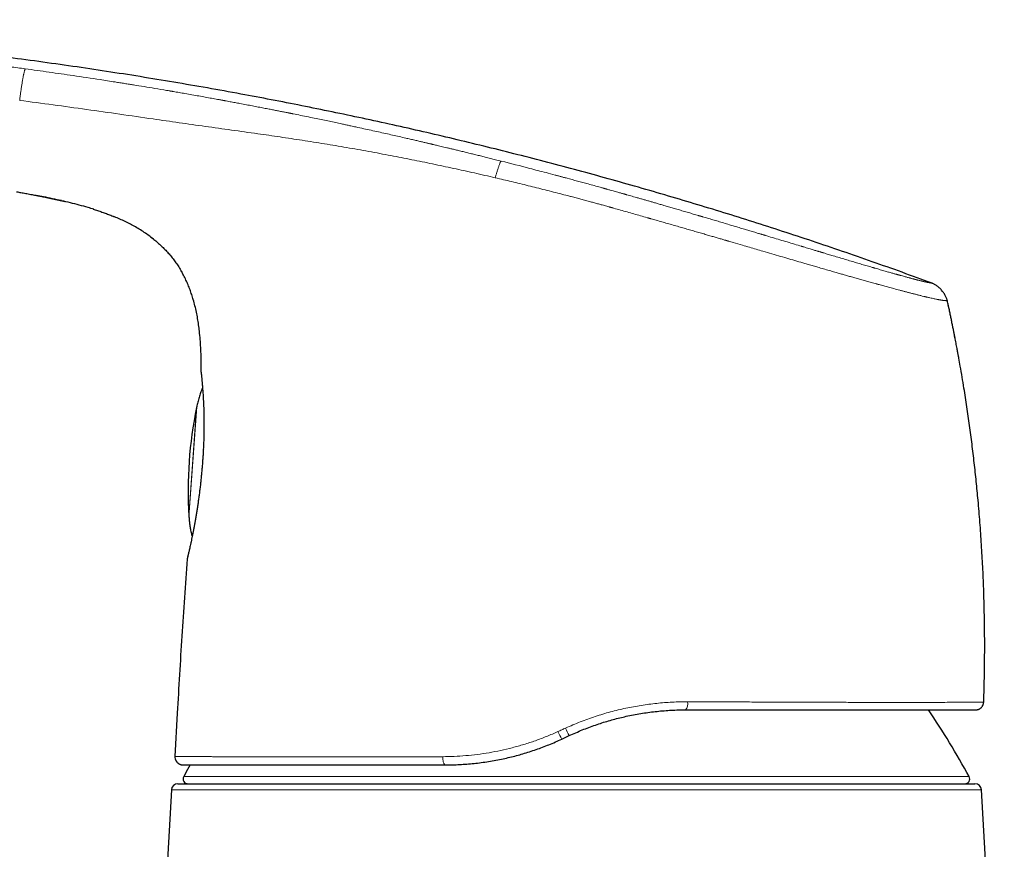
# Model space of a CAD drawing. Header units: millimetres. Extents: x 8 to 1004, y 12 to 903.
# Tile 10 of 56: x 217 to 278, y 774 to 826. Entities that reach past the tile are written whole.
import ezdxf

# ---------------------------------------------------------------- set-up
doc = ezdxf.new("R2010")
doc.units = ezdxf.units.MM

msp = doc.modelspace()

# ---------------------------------------------------------------- linework, layer by layer
at = {"color": 7, "linetype": 'Continuous', "lineweight": 30}
for p, q in [((221.404, 813.956), (221.45, 813.941)), ((222.677, 813.5), (222.756, 813.467)), ((224.913, 812.276), (224.916, 812.274)), ((226.858, 810.115), (226.885, 810.067)), ((228.184, 798.5), (228.179, 798.497)), ((276.418, 783.498), (276.429, 783.498)), ((275.929, 783.015), (275.971, 783.017)), ((226.609, 782.815), (226.463, 780.142)), ((250.363, 781.208), (250.822, 781.422)), ((226.92, 779.617), (226.962, 779.615)), ((226.245, 778.068), (224.833, 753.596)), ((226.644, 778.445), (275.889, 778.445)), ((277.7, 753.596), (276.289, 778.068))]:
    msp.add_line(p, q, dxfattribs=at)
at = {"color": 8, "linetype": 'Continuous', "lineweight": 0}
for p, q in [((228.082, 803.872), (228.082, 803.873)), ((227.571, 798.339), (227.808, 801.73)), ((227.331, 794.985), (227.8, 801.693)), ((228.219, 799.125), (228.224, 799.132)), ((227.333, 794.947), (227.571, 798.339)), ((226.915, 779.617), (226.92, 779.617)), ((227.006, 778.889), (275.528, 778.889)), ((276.289, 778.068), (226.245, 778.068))]:
    msp.add_line(p, q, dxfattribs=at)
at = {"color": 7, "linetype": 'Continuous', "lineweight": 30, "flags": 128}
for points in [[(227.231, 792.385), (227.227, 792.371), (227.221, 792.33)], [(227.41, 779.616), (227.247, 779.326), (227.006, 778.889)]]:
    msp.add_lwpolyline(points, dxfattribs=at)
at = {"color": 8, "linetype": 'Continuous', "lineweight": 0, "flags": 128}
for points in [[(226.476, 779.999), (226.478, 779.991), (226.478, 779.989)], [(243.005, 780.123), (243.006, 780.074), (243.008, 780.025), (243.012, 779.976), (243.018, 779.929), (243.025, 779.884), (243.033, 779.842), (243.043, 779.801), (243.055, 779.764), (243.067, 779.731), (243.081, 779.701), (243.096, 779.675), (243.111, 779.654), (243.127, 779.637), (243.144, 779.625), (243.161, 779.617), (243.178, 779.615)]]:
    msp.add_lwpolyline(points, dxfattribs=at)
at = {"color": 7, "linetype": 'Continuous', "lineweight": 30}
for centre, radius, start, end in [((228.382, 803.869), 0.3, 179.13465, 193.80373), ((252.278, 796.611), 25, 168.27125, 183.72875), ((-83.367, 192.974), 615.206, 59.996598, 76.656281), ((275.929, 783.515), 0.5, 333.33792, 358.0229), ((231.631, 754.95), 50, 28.60495, 34.14706), ((226.962, 780.115), 0.5, 176.86626, 193.43534), ((227.269, 778.745), 0.3, 151.39505, 270), ((275.264, 778.745), 0.3, 270, 28.60495), ((226.644, 778.045), 0.4, 90, 176.69813), ((275.889, 778.045), 0.4, 3.30187, 90)]:
    msp.add_arc(centre, radius, start, end, dxfattribs=at)
at = {"color": 8, "linetype": 'Continuous', "lineweight": 0}
for centre, radius, start, end in [((-83.367, 192.974), 615.236, 59.975032, 76.689121), ((257.557, 783.398), 0.591, 319.60765, 11.34384), ((253.702, 783.193), 3.885, 203.01713, 210.73388), ((257.346, 784.89), 7.388, 203.9709, 207.99211)]:
    msp.add_arc(centre, radius, start, end, dxfattribs=at)
at = {"color": 7, "linetype": 'Continuous', "lineweight": 30}
for points, knots in [([(273.236, 809.376), (272.621, 809.601), (271.394, 810.05), (269.548, 810.704), (267.702, 811.345), (265.854, 811.97), (264.015, 812.576), (262.187, 813.164), (260.368, 813.734), (258.547, 814.29), (256.713, 814.836), (254.866, 815.37), (253.004, 815.894), (251.14, 816.403), (249.276, 816.897), (247.409, 817.378), (245.541, 817.843), (243.672, 818.295), (241.801, 818.733), (239.928, 819.156), (238.053, 819.565), (236.177, 819.961), (234.299, 820.343), (232.42, 820.711), (230.476, 821.077), (228.467, 821.44), (226.393, 821.797), (224.317, 822.139), (222.239, 822.465), (220.15, 822.775), (218.05, 823.071), (215.939, 823.353), (213.825, 823.618), (211.709, 823.867), (209.591, 824.1), (207.47, 824.317), (205.347, 824.519), (203.293, 824.699), (201.31, 824.859), (199.396, 825.001), (197.48, 825.131), (195.563, 825.25), (193.643, 825.356), (191.721, 825.448), (189.937, 825.519), (188.29, 825.574), (186.781, 825.612), (185.272, 825.64), (183.762, 825.655), (182.263, 825.657), (180.772, 825.645), (179.291, 825.619), (177.811, 825.578), (176.385, 825.523), (175.013, 825.455), (173.695, 825.377), (172.379, 825.284), (171.064, 825.176), (169.75, 825.055), (168.437, 824.918), (167.126, 824.768), (166.253, 824.656), (165.817, 824.6)], [0, 0, 0, 0, 0.017941, 0.035846, 0.053717, 0.071553, 0.089358, 0.106815, 0.124244, 0.141646, 0.159023, 0.176729, 0.194412, 0.212073, 0.229712, 0.247332, 0.264934, 0.282519, 0.300089, 0.317644, 0.335187, 0.352718, 0.370238, 0.38775, 0.405254, 0.424501, 0.443741, 0.462977, 0.48221, 0.501442, 0.520912, 0.540383, 0.559858, 0.579337, 0.598823, 0.618316, 0.637818, 0.65733, 0.674862, 0.692405, 0.709961, 0.72753, 0.745111, 0.762702, 0.7803, 0.7941, 0.807902, 0.821703, 0.835502, 0.849299, 0.862845, 0.876387, 0.889923, 0.903453, 0.91553, 0.927601, 0.93967, 0.951735, 0.9638, 0.975865, 0.987931, 1, 1, 1, 1]), ([(216.678, 815.026), (216.681, 815.025), (216.726, 815.017), (216.817, 815.001), (216.951, 814.976), (217.094, 814.95), (217.246, 814.922), (217.404, 814.893), (217.558, 814.864), (217.707, 814.836), (217.849, 814.809), (217.987, 814.782), (218.119, 814.756), (218.239, 814.733), (218.345, 814.712), (218.437, 814.693), (218.515, 814.678), (218.579, 814.665), (218.631, 814.654), (218.678, 814.645), (218.724, 814.635), (218.767, 814.626), (218.806, 814.618), (218.84, 814.611), (218.868, 814.605), (218.887, 814.601), (218.898, 814.598), (218.902, 814.598), (218.901, 814.598), (218.901, 814.598)], [0, 0, 0, 0, 0.003641, 0.043659, 0.087242, 0.133366, 0.183316, 0.234321, 0.285755, 0.332332, 0.378223, 0.422955, 0.466111, 0.507366, 0.54017, 0.571562, 0.601725, 0.623772, 0.645591, 0.667496, 0.689786, 0.720508, 0.752753, 0.786762, 0.833236, 0.882791, 0.935232, 0.990239, 1, 1, 1, 1]), ([(219.451, 814.476), (219.268, 814.516), (218.901, 814.598), (218.383, 814.705), (218.048, 814.77), (217.898, 814.799)], [0, 0, 0, 0, 0.3541071, 0.7110473, 1, 1, 1, 1]), ([(218.822, 814.614), (218.822, 814.613), (218.823, 814.613), (218.834, 814.611), (218.851, 814.607), (218.874, 814.603), (218.901, 814.597), (218.935, 814.589), (218.977, 814.58), (219.027, 814.57), (219.081, 814.558), (219.137, 814.546), (219.193, 814.533), (219.255, 814.52), (219.33, 814.503), (219.423, 814.482), (219.533, 814.457), (219.609, 814.439), (219.648, 814.43)], [0, 0, 0, 0, 0.09597, 0.191311, 0.28218, 0.347913, 0.410967, 0.471466, 0.529677, 0.586036, 0.641175, 0.682241, 0.723515, 0.765473, 0.808628, 0.868925, 0.933404, 1, 1, 1, 1]), ([(218.825, 814.613), (218.825, 814.613), (218.824, 814.613), (218.828, 814.612), (218.837, 814.61), (218.855, 814.607), (218.878, 814.602), (218.904, 814.596), (218.926, 814.591), (218.937, 814.589)], [0, 0, 0, 0, 0.008238, 0.219455, 0.422042, 0.615118, 0.754768, 0.888693, 1, 1, 1, 1]), ([(221.45, 813.941), (221.334, 813.977), (221.037, 814.07), (220.556, 814.205), (220.009, 814.346), (219.642, 814.431), (219.46, 814.474)], [0, 0, 0, 0, 0.177408, 0.452307, 0.727299, 1, 1, 1, 1]), ([(221.404, 813.956), (221.496, 813.927), (221.679, 813.868), (221.954, 813.774), (222.228, 813.676), (222.495, 813.574), (222.671, 813.502), (222.756, 813.467)], [0, 0, 0, 0, 0.201224, 0.402752, 0.604834, 0.807399, 1, 1, 1, 1]), ([(225.133, 812.106), (225.045, 812.174), (224.861, 812.317), (224.571, 812.518), (224.265, 812.713), (223.951, 812.895), (223.631, 813.066), (223.306, 813.226), (222.983, 813.373), (222.766, 813.463), (222.661, 813.506)], [0, 0, 0, 0, 0.117663, 0.244801, 0.371926, 0.499076, 0.626245, 0.753398, 0.880543, 1, 1, 1, 1]), ([(224.913, 812.276), (224.914, 812.275), (224.998, 812.215), (225.16, 812.086), (225.397, 811.89), (225.625, 811.683), (225.844, 811.466), (226.053, 811.24), (226.252, 811.005), (226.441, 810.761), (226.617, 810.509), (226.767, 810.278), (226.851, 810.128), (226.885, 810.067)], [0, 0, 0, 0, 0.001185, 0.104377, 0.207586, 0.310794, 0.413999, 0.51722, 0.620451, 0.723679, 0.826895, 0.93009, 1, 1, 1, 1]), ([(228.082, 803.873), (228.084, 804.042), (228.087, 804.38), (228.08, 804.888), (228.061, 805.395), (228.028, 805.902), (227.984, 806.371), (227.93, 806.803), (227.868, 807.197), (227.794, 807.588), (227.705, 807.977), (227.608, 808.338), (227.504, 808.671), (227.397, 808.977), (227.277, 809.277), (227.146, 809.573), (227.001, 809.863), (226.889, 810.071), (226.821, 810.181), (226.81, 810.198)], [0, 0, 0, 0, 0.077641, 0.155284, 0.23294, 0.310596, 0.388255, 0.449276, 0.51029, 0.571301, 0.632324, 0.693345, 0.742866, 0.792383, 0.841913, 0.891445, 0.940969, 0.990481, 1, 1, 1, 1]), ([(274.181, 808.289), (274.177, 808.31), (274.167, 808.353), (274.147, 808.422), (274.116, 808.497), (274.076, 808.58), (274.026, 808.668), (273.967, 808.758), (273.901, 808.849), (273.829, 808.936), (273.752, 809.02), (273.672, 809.098), (273.59, 809.169), (273.51, 809.231), (273.433, 809.283), (273.362, 809.323), (273.297, 809.353), (273.256, 809.369), (273.236, 809.376)], [0, 0, 0, 0, 0.0426219, 0.0897736, 0.144028, 0.2059217, 0.2744248, 0.3475708, 0.4231573, 0.499461, 0.5757953, 0.6514964, 0.7248495, 0.7936276, 0.8558118, 0.9102967, 0.9575311, 1, 1, 1, 1]), ([(274.893, 804.738), (274.892, 804.743), (274.891, 804.752), (274.887, 804.774), (274.881, 804.802), (274.874, 804.841), (274.865, 804.894), (274.852, 804.962), (274.836, 805.048), (274.816, 805.154), (274.792, 805.282), (274.765, 805.426), (274.734, 805.588), (274.701, 805.761), (274.665, 805.946), (274.627, 806.141), (274.585, 806.352), (274.541, 806.576), (274.492, 806.815), (274.442, 807.064), (274.388, 807.321), (274.333, 807.586), (274.274, 807.864), (274.223, 808.1), (274.192, 808.244), (274.181, 808.291)], [0, 0, 0, 0, 0.010157, 0.020876, 0.032414, 0.04498, 0.063602, 0.084615, 0.108216, 0.140143, 0.17616, 0.216385, 0.2609, 0.309767, 0.359344, 0.412781, 0.470103, 0.531327, 0.59647, 0.665544, 0.734281, 0.80653, 0.882298, 0.96159, 1, 1, 1, 1]), ([(274.271, 807.877), (274.251, 807.968), (274.222, 808.106), (274.192, 808.243), (274.182, 808.29)], [0, 0, 0, 0, 0.66132, 1, 1, 1, 1]), ([(274.893, 804.738), (274.892, 804.743), (274.891, 804.752), (274.887, 804.774), (274.881, 804.802), (274.874, 804.841), (274.865, 804.894), (274.852, 804.962), (274.836, 805.048), (274.816, 805.154), (274.792, 805.282), (274.765, 805.426), (274.734, 805.588), (274.701, 805.761), (274.666, 805.939), (274.643, 806.059), (274.631, 806.118)], [0, 0, 0, 0, 0.024921, 0.05122, 0.07953, 0.110362, 0.156051, 0.207609, 0.265516, 0.343849, 0.43222, 0.530914, 0.640135, 0.760033, 0.881674, 1, 1, 1, 1]), ([(276.429, 783.498), (276.441, 783.886), (276.465, 784.662), (276.484, 785.826), (276.491, 786.991), (276.483, 788.156), (276.462, 789.32), (276.426, 790.554), (276.371, 791.856), (276.294, 793.227), (276.199, 794.596), (276.09, 795.895), (275.972, 797.123), (275.846, 798.281), (275.708, 799.438), (275.555, 800.592), (275.39, 801.745), (275.199, 802.965), (275.034, 803.963), (274.921, 804.577), (274.891, 804.74)], [0, 0, 0, 0, 0.054582, 0.109164, 0.163745, 0.218327, 0.272909, 0.327491, 0.391819, 0.456148, 0.520476, 0.584804, 0.639386, 0.693968, 0.74855, 0.803131, 0.857713, 0.912295, 0.976623, 1, 1, 1, 1]), ([(228.082, 803.872), (228.082, 803.87), (228.082, 803.864), (228.083, 803.852), (228.084, 803.837), (228.086, 803.818), (228.088, 803.797), (228.091, 803.772), (228.094, 803.743), (228.098, 803.708), (228.103, 803.666), (228.107, 803.619), (228.114, 803.558), (228.121, 803.48), (228.13, 803.384), (228.14, 803.278), (228.15, 803.161), (228.16, 803.035), (228.171, 802.898), (228.182, 802.75), (228.194, 802.585), (228.206, 802.402), (228.218, 802.2), (228.229, 801.987), (228.238, 801.765), (228.246, 801.534), (228.252, 801.294), (228.257, 801.046), (228.259, 800.79), (228.259, 800.527), (228.256, 800.257), (228.251, 799.981), (228.243, 799.699), (228.233, 799.414), (228.223, 799.221), (228.218, 799.124)], [0, 0, 0, 0, 0.009691, 0.025311, 0.0417, 0.05926, 0.078394, 0.099498, 0.121177, 0.144148, 0.167957, 0.192146, 0.216256, 0.249752, 0.282533, 0.314945, 0.347333, 0.379931, 0.412698, 0.445554, 0.478421, 0.51593, 0.553299, 0.590548, 0.627715, 0.66484, 0.701957, 0.739089, 0.776241, 0.813413, 0.85061, 0.887847, 0.925143, 0.962519, 1, 1, 1, 1]), ([(228.171, 802.902), (228.164, 802.888), (228.137, 802.835), (228.095, 802.736), (228.044, 802.604), (227.995, 802.463), (227.936, 802.269), (227.871, 802.024), (227.829, 801.828), (227.808, 801.73)], [0, 0, 0, 0, 0.036337, 0.145336, 0.261699, 0.383617, 0.508936, 0.757074, 1, 1, 1, 1]), ([(227.808, 801.731), (227.807, 801.727), (227.805, 801.719), (227.803, 801.709), (227.801, 801.7), (227.8, 801.695), (227.8, 801.692)], [0, 0, 0, 0, 0.340109, 0.560108, 0.780067, 1, 1, 1, 1]), ([(228.22, 799.121), (228.219, 799.098), (228.216, 799.046), (228.211, 798.96), (228.205, 798.86), (228.198, 798.747), (228.19, 798.625), (228.184, 798.54), (228.181, 798.498)], [0, 0, 0, 0, 0.114046, 0.253251, 0.413472, 0.594604, 0.796576, 1, 1, 1, 1]), ([(228.221, 799.12), (228.219, 799.121), (228.217, 799.123), (228.219, 799.124), (228.219, 799.125)], [0, 0, 0, 0, 0.8183887, 1, 1, 1, 1]), ([(228.179, 798.497), (228.174, 798.421), (228.163, 798.247), (228.141, 797.976), (228.116, 797.684), (228.088, 797.394), (228.058, 797.105), (228.026, 796.82), (227.992, 796.539), (227.956, 796.261), (227.919, 795.989), (227.88, 795.722), (227.841, 795.461), (227.801, 795.206), (227.76, 794.959), (227.718, 794.719), (227.676, 794.487), (227.635, 794.265), (227.593, 794.052), (227.553, 793.85), (227.514, 793.658), (227.477, 793.479), (227.441, 793.311), (227.408, 793.156), (227.377, 793.013), (227.348, 792.884), (227.321, 792.768), (227.298, 792.666), (227.277, 792.578), (227.26, 792.505), (227.246, 792.446), (227.235, 792.404), (227.228, 792.376), (227.227, 792.371), (227.227, 792.369)], [0, 0, 0, 0, 0.02474, 0.056199, 0.087647, 0.119084, 0.150508, 0.181914, 0.213296, 0.244662, 0.276017, 0.307372, 0.338735, 0.370109, 0.401497, 0.432904, 0.464338, 0.49581, 0.527339, 0.55893, 0.590572, 0.622247, 0.653931, 0.685604, 0.717243, 0.748832, 0.780356, 0.811805, 0.84318, 0.874503, 0.905806, 0.937127, 0.968508, 1, 1, 1, 1]), ([(227.331, 794.986), (227.331, 794.981), (227.332, 794.974), (227.332, 794.963), (227.333, 794.955), (227.333, 794.949), (227.333, 794.946)], [0, 0, 0, 0, 0.339906, 0.559886, 0.779913, 1, 1, 1, 1]), ([(227.333, 794.947), (227.339, 794.863), (227.352, 794.693), (227.379, 794.438), (227.412, 794.219), (227.447, 794.041), (227.477, 793.912), (227.5, 793.832), (227.51, 793.797)], [0, 0, 0, 0, 0.216992, 0.438618, 0.659611, 0.785643, 0.90591, 1, 1, 1, 1]), ([(227.509, 793.797), (227.512, 793.787), (227.517, 793.772), (227.529, 793.76), (227.534, 793.756)], [0, 0, 0, 0, 0.60507, 1, 1, 1, 1]), ([(227.221, 792.33), (227.164, 791.538), (227.049, 789.953), (226.891, 787.574), (226.743, 785.195), (226.654, 783.608), (226.609, 782.815)], [0, 0, 0, 0, 0.25, 0.5, 0.75, 1, 1, 1, 1]), ([(275.971, 783.017), (275.975, 783.017), (275.984, 783.018), (275.999, 783.02), (276.015, 783.023), (276.03, 783.026), (276.047, 783.03), (276.063, 783.034), (276.08, 783.04), (276.097, 783.046), (276.112, 783.051), (276.127, 783.058), (276.146, 783.067), (276.169, 783.079), (276.196, 783.095), (276.229, 783.118), (276.267, 783.15), (276.309, 783.194), (276.347, 783.246), (276.378, 783.303), (276.402, 783.362), (276.418, 783.428), (276.422, 783.474), (276.424, 783.498)], [0, 0, 0, 0, 0.094477, 0.178398, 0.251826, 0.314857, 0.367651, 0.410488, 0.443915, 0.469119, 0.479474, 0.493777, 0.512707, 0.535684, 0.564546, 0.599723, 0.644358, 0.699032, 0.763247, 0.817105, 0.875117, 0.936425, 1, 1, 1, 1]), ([(276.383, 783.308), (276.39, 783.325), (276.408, 783.365), (276.422, 783.43), (276.423, 783.475), (276.424, 783.498)], [0, 0, 0, 0, 0.273196, 0.637915, 1, 1, 1, 1]), ([(250.822, 781.422), (250.956, 781.483), (251.223, 781.605), (251.627, 781.774), (252.032, 781.932), (252.439, 782.079), (252.843, 782.214), (253.246, 782.336), (253.646, 782.448), (254.046, 782.549), (254.463, 782.643), (254.898, 782.73), (255.349, 782.808), (255.799, 782.873), (256.246, 782.926), (256.691, 782.966), (257.133, 782.994), (257.572, 783.012), (257.862, 783.014), (258.007, 783.015)], [0, 0, 0, 0, 0.058854, 0.117297, 0.175342, 0.233002, 0.290291, 0.346207, 0.401792, 0.457056, 0.512015, 0.574114, 0.635856, 0.697262, 0.758353, 0.81915, 0.879676, 0.939951, 1, 1, 1, 1]), ([(258.007, 783.015), (258.213, 783.015), (258.624, 783.015), (259.234, 783.015), (259.839, 783.015), (260.438, 783.015), (261.031, 783.015), (261.618, 783.015), (262.182, 783.015), (262.722, 783.015), (263.239, 783.015), (263.749, 783.015), (264.251, 783.015), (264.747, 783.015), (265.25, 783.015), (265.761, 783.015), (266.276, 783.015), (266.78, 783.015), (267.274, 783.015), (267.756, 783.015), (268.229, 783.015), (268.679, 783.015), (269.106, 783.015), (269.51, 783.015), (269.903, 783.015), (270.284, 783.015), (270.655, 783.015), (271.025, 783.015), (271.392, 783.015), (271.757, 783.015), (272.107, 783.015), (272.443, 783.015), (272.765, 783.015), (273.072, 783.015), (273.354, 783.015), (273.614, 783.015), (273.854, 783.015), (274.081, 783.015), (274.295, 783.015), (274.497, 783.015), (274.691, 783.015), (274.876, 783.015), (275.051, 783.015), (275.21, 783.015), (275.353, 783.015), (275.481, 783.015), (275.593, 783.015), (275.686, 783.015), (275.763, 783.015), (275.823, 783.015), (275.871, 783.015), (275.904, 783.015), (275.925, 783.015), (275.928, 783.015), (275.929, 783.015)], [0, 0, 0, 0, 0.020137, 0.040233, 0.060302, 0.080356, 0.100409, 0.120474, 0.140516, 0.158837, 0.177123, 0.195385, 0.213633, 0.231876, 0.250126, 0.270122, 0.290063, 0.30996, 0.329828, 0.34968, 0.369531, 0.389557, 0.40792, 0.426244, 0.444541, 0.462822, 0.481097, 0.49938, 0.519305, 0.539239, 0.559198, 0.579195, 0.599248, 0.61937, 0.639324, 0.657556, 0.675804, 0.69408, 0.712394, 0.730758, 0.749182, 0.769148, 0.789115, 0.809094, 0.8291, 0.849144, 0.869241, 0.889363, 0.907789, 0.926207, 0.944627, 0.96306, 0.981514, 1, 1, 1, 1]), ([(243.178, 779.615), (243.323, 779.616), (243.614, 779.618), (244.054, 779.636), (244.496, 779.664), (244.942, 779.705), (245.39, 779.757), (245.84, 779.823), (246.291, 779.9), (246.729, 779.988), (247.151, 780.084), (247.558, 780.187), (247.965, 780.301), (248.372, 780.426), (248.776, 780.561), (249.177, 780.707), (249.574, 780.862), (249.97, 781.028), (250.231, 781.148), (250.363, 781.208)], [0, 0, 0, 0, 0.060948, 0.121989, 0.183148, 0.24445, 0.305919, 0.367581, 0.42946, 0.491579, 0.547463, 0.603576, 0.659935, 0.716557, 0.773457, 0.829629, 0.8861, 0.942886, 1, 1, 1, 1]), ([(226.476, 779.999), (226.477, 779.993), (226.48, 779.981), (226.487, 779.961), (226.495, 779.94), (226.504, 779.918), (226.515, 779.896), (226.527, 779.875), (226.538, 779.855), (226.55, 779.838), (226.562, 779.82), (226.576, 779.803), (226.593, 779.782), (226.615, 779.76), (226.642, 779.734), (226.668, 779.714), (226.691, 779.698), (226.709, 779.687), (226.727, 779.676), (226.744, 779.667), (226.762, 779.658), (226.784, 779.649), (226.81, 779.639), (226.838, 779.631), (226.866, 779.624), (226.894, 779.619), (226.911, 779.618), (226.92, 779.617)], [0, 0, 0, 0, 0.072266, 0.137813, 0.19677, 0.249309, 0.295665, 0.336171, 0.36301, 0.387127, 0.40892, 0.428925, 0.447819, 0.475647, 0.502841, 0.537535, 0.554225, 0.571185, 0.589465, 0.60986, 0.632945, 0.659117, 0.708037, 0.766243, 0.834147, 0.912008, 1, 1, 1, 1]), ([(226.962, 779.615), (226.964, 779.615), (226.967, 779.615), (226.991, 779.615), (227.029, 779.615), (227.084, 779.615), (227.154, 779.615), (227.239, 779.615), (227.342, 779.615), (227.464, 779.615), (227.608, 779.615), (227.769, 779.615), (227.949, 779.615), (228.139, 779.615), (228.338, 779.615), (228.544, 779.615), (228.764, 779.615), (228.997, 779.615), (229.244, 779.615), (229.504, 779.615), (229.786, 779.615), (230.091, 779.615), (230.42, 779.615), (230.765, 779.615), (231.124, 779.615), (231.487, 779.615), (231.851, 779.615), (232.214, 779.615), (232.588, 779.615), (232.973, 779.615), (233.369, 779.615), (233.776, 779.615), (234.207, 779.615), (234.662, 779.615), (235.143, 779.615), (235.636, 779.615), (236.139, 779.615), (236.639, 779.615), (237.133, 779.615), (237.619, 779.615), (238.114, 779.615), (238.615, 779.615), (239.124, 779.615), (239.642, 779.615), (240.186, 779.615), (240.756, 779.615), (241.351, 779.615), (241.953, 779.615), (242.561, 779.615), (242.972, 779.615), (243.178, 779.615)], [0, 0, 0, 0, 0.020022, 0.040042, 0.060072, 0.080126, 0.100218, 0.12036, 0.140314, 0.162182, 0.18407, 0.205992, 0.227967, 0.25001, 0.269888, 0.289769, 0.309664, 0.329585, 0.349544, 0.369553, 0.389545, 0.411508, 0.433475, 0.455461, 0.477479, 0.499546, 0.519573, 0.539579, 0.559575, 0.579574, 0.599586, 0.619622, 0.639656, 0.661651, 0.683617, 0.70557, 0.727524, 0.749496, 0.769565, 0.789589, 0.80958, 0.829551, 0.849511, 0.869474, 0.889599, 0.911742, 0.933837, 0.955901, 0.97795, 1, 1, 1, 1])]:
    msp.add_open_spline(points, degree=3, knots=knots, dxfattribs=at)
at = {"color": 8, "linetype": 'Continuous', "lineweight": 0}
for points, knots in [([(165.817, 824.6), (165.818, 824.6), (165.82, 824.6), (165.837, 824.6), (165.864, 824.599), (165.901, 824.598), (165.946, 824.596), (165.984, 824.595), (166.01, 824.594), (166.022, 824.594), (166.034, 824.593), (166.046, 824.593), (166.058, 824.593), (166.071, 824.592), (166.084, 824.592), (166.116, 824.591), (166.171, 824.589), (166.256, 824.587), (166.348, 824.585), (166.449, 824.583), (166.548, 824.582), (166.644, 824.582), (166.733, 824.581), (166.836, 824.582), (166.918, 824.582), (166.975, 824.583), (166.993, 824.583), (167.011, 824.583), (167.029, 824.583), (167.047, 824.584), (167.104, 824.584), (167.203, 824.586), (167.352, 824.589), (167.509, 824.593), (167.673, 824.597), (167.846, 824.603), (168.027, 824.609), (168.215, 824.616), (168.411, 824.624), (168.616, 824.633), (168.828, 824.643), (169.048, 824.654), (169.264, 824.665), (169.476, 824.676), (169.684, 824.687), (169.902, 824.7), (170.12, 824.713), (170.337, 824.726), (170.499, 824.736), (170.61, 824.742), (170.668, 824.746), (170.727, 824.749), (170.786, 824.753), (170.845, 824.757), (170.979, 824.765), (171.191, 824.778), (171.489, 824.797), (171.802, 824.816), (172.129, 824.836), (172.405, 824.853), (172.617, 824.865), (172.753, 824.873), (172.877, 824.88), (172.996, 824.887), (173.159, 824.897), (173.367, 824.909), (173.653, 824.925), (173.983, 824.942), (174.359, 824.962), (174.752, 824.982), (175.16, 825.001), (175.585, 825.021), (175.901, 825.034), (176.101, 825.042), (176.181, 825.046), (176.261, 825.049), (176.34, 825.052), (176.409, 825.055), (176.529, 825.059), (176.698, 825.066), (176.931, 825.074), (177.185, 825.083), (177.47, 825.093), (177.789, 825.102), (178.126, 825.112), (178.483, 825.121), (178.858, 825.13), (179.204, 825.138), (179.519, 825.144), (179.731, 825.147), (179.884, 825.15), (179.974, 825.151), (180.064, 825.153), (180.143, 825.154), (180.331, 825.156), (180.635, 825.16), (181.069, 825.164), (181.519, 825.167), (181.984, 825.169), (182.463, 825.169), (182.957, 825.168), (183.467, 825.166), (183.969, 825.162), (184.464, 825.156), (184.949, 825.15), (185.446, 825.142), (185.933, 825.133), (186.41, 825.122), (186.857, 825.112), (187.213, 825.103), (187.441, 825.096), (187.534, 825.094), (187.569, 825.093), (187.58, 825.093), (187.59, 825.092), (187.601, 825.092), (187.612, 825.092), (187.634, 825.091), (187.67, 825.09), (187.726, 825.088), (187.794, 825.086), (187.878, 825.084), (187.979, 825.081), (188.098, 825.077), (188.233, 825.073), (188.383, 825.068), (188.549, 825.063), (188.726, 825.057), (188.913, 825.051), (189.111, 825.044), (189.323, 825.036), (189.548, 825.028), (189.799, 825.019), (190.078, 825.008), (190.384, 824.995), (190.708, 824.982), (191.05, 824.967), (191.41, 824.951), (191.787, 824.934), (192.17, 824.916), (192.559, 824.897), (192.951, 824.877), (193.358, 824.856), (193.78, 824.834), (194.216, 824.81), (194.535, 824.792), (194.732, 824.78), (194.802, 824.776), (194.871, 824.772), (194.942, 824.768), (195.009, 824.764), (195.065, 824.761), (195.168, 824.755), (195.375, 824.743), (195.792, 824.717), (196.538, 824.671), (197.616, 824.601), (198.928, 824.509), (200.246, 824.412), (201.286, 824.331), (201.889, 824.282), (202.107, 824.264), (202.167, 824.259), (202.228, 824.254), (202.288, 824.249), (202.348, 824.244), (202.408, 824.239), (202.664, 824.217), (203.12, 824.179), (203.781, 824.122), (204.455, 824.061), (205.143, 823.998), (205.845, 823.933), (206.547, 823.865), (207.248, 823.796), (207.948, 823.725), (208.659, 823.651), (209.383, 823.574), (210.149, 823.491), (210.956, 823.4), (211.807, 823.303), (212.673, 823.201), (213.554, 823.094), (214.45, 822.983), (215.361, 822.867), (216.286, 822.746), (216.909, 822.662), (217.222, 822.62)], [0, 0, 0, 0, 0.00881, 0.017606, 0.026394, 0.035177, 0.042905, 0.050636, 0.052155, 0.053674, 0.055193, 0.056713, 0.058233, 0.059754, 0.061274, 0.062795, 0.070774, 0.078499, 0.085977, 0.093211, 0.100206, 0.105188, 0.110048, 0.114788, 0.120865, 0.121647, 0.122424, 0.123199, 0.12397, 0.124738, 0.125503, 0.131169, 0.136731, 0.142194, 0.147568, 0.152859, 0.158076, 0.163228, 0.168323, 0.17337, 0.17838, 0.183361, 0.188323, 0.192495, 0.196734, 0.201049, 0.205447, 0.209391, 0.213408, 0.214473, 0.215544, 0.21662, 0.217702, 0.218789, 0.219882, 0.224964, 0.230252, 0.235751, 0.241464, 0.247397, 0.250077, 0.252409, 0.254423, 0.256473, 0.25856, 0.262765, 0.267113, 0.273221, 0.279592, 0.286226, 0.293126, 0.300291, 0.307724, 0.309057, 0.310398, 0.311747, 0.313105, 0.314406, 0.315209, 0.319165, 0.322932, 0.32692, 0.331957, 0.337307, 0.342972, 0.348951, 0.355244, 0.361852, 0.366386, 0.371056, 0.372552, 0.374062, 0.375585, 0.377086, 0.378026, 0.385062, 0.392348, 0.399883, 0.407669, 0.415705, 0.42399, 0.432526, 0.441312, 0.44925, 0.457381, 0.465706, 0.474225, 0.481881, 0.489687, 0.49668, 0.499793, 0.50117, 0.501351, 0.501532, 0.501712, 0.501893, 0.502074, 0.502255, 0.502983, 0.503915, 0.505052, 0.506394, 0.508139, 0.510142, 0.512401, 0.514917, 0.517689, 0.520719, 0.52381, 0.52713, 0.530677, 0.534453, 0.538457, 0.543301, 0.548442, 0.553879, 0.559613, 0.565643, 0.571969, 0.578591, 0.584921, 0.5915, 0.598327, 0.605402, 0.612726, 0.620298, 0.621459, 0.622626, 0.623798, 0.624977, 0.62616, 0.627184, 0.627821, 0.631328, 0.637598, 0.648815, 0.668913, 0.691857, 0.714914, 0.735297, 0.744293, 0.745304, 0.746315, 0.747326, 0.748338, 0.749349, 0.750361, 0.751373, 0.762249, 0.773358, 0.784701, 0.796279, 0.808089, 0.820134, 0.831704, 0.843483, 0.855468, 0.867662, 0.880063, 0.894149, 0.908494, 0.923097, 0.93796, 0.953081, 0.968462, 0.984101, 1, 1, 1, 1]), ([(217.222, 822.62), (217.22, 822.618), (217.215, 822.613), (217.207, 822.602), (217.198, 822.584), (217.188, 822.556), (217.176, 822.518), (217.163, 822.468), (217.148, 822.409), (217.132, 822.34), (217.115, 822.262), (217.098, 822.176), (217.08, 822.084), (217.062, 821.985), (217.044, 821.881), (217.026, 821.772), (217.008, 821.659), (216.99, 821.544), (216.972, 821.428), (216.956, 821.312), (216.94, 821.198), (216.925, 821.087), (216.909, 820.96), (216.891, 820.82), (216.88, 820.718), (216.874, 820.667)], [0, 0, 0, 0, 0.035293, 0.071377, 0.108823, 0.147957, 0.188872, 0.231438, 0.275339, 0.320135, 0.365344, 0.410529, 0.45539, 0.499841, 0.544048, 0.588195, 0.632257, 0.676054, 0.719324, 0.761807, 0.803313, 0.843783, 0.883323, 0.941542, 1, 1, 1, 1]), ([(246.612, 816.921), (246.499, 816.95), (246.279, 817.005), (245.955, 817.086), (245.643, 817.164), (245.345, 817.238), (245.059, 817.309), (244.77, 817.38), (244.482, 817.45), (244.194, 817.52), (243.924, 817.586), (243.68, 817.645), (243.46, 817.698), (243.264, 817.745), (243.082, 817.788), (242.915, 817.828), (242.761, 817.865), (242.622, 817.898), (242.497, 817.927), (242.405, 817.949), (242.337, 817.965), (242.28, 817.979), (242.209, 817.995), (242.126, 818.015), (242.042, 818.034), (241.917, 818.064), (241.749, 818.103), (241.521, 818.156), (241.271, 818.214), (240.998, 818.278), (240.681, 818.351), (240.317, 818.434), (239.904, 818.528), (239.473, 818.625), (239.032, 818.723), (238.58, 818.823), (238.12, 818.925), (237.753, 819.004), (237.488, 819.062), (237.344, 819.093), (237.218, 819.12), (237.106, 819.144), (236.993, 819.169), (236.878, 819.193), (236.677, 819.236), (236.386, 819.298), (236, 819.379), (235.601, 819.463), (235.172, 819.552), (234.71, 819.647), (234.236, 819.743), (233.898, 819.812), (233.708, 819.85), (233.651, 819.861), (233.601, 819.871), (233.551, 819.882), (233.444, 819.903), (233.278, 819.936), (233.048, 819.982), (232.805, 820.03), (232.55, 820.08), (232.266, 820.135), (231.953, 820.196), (231.609, 820.263), (231.248, 820.332), (230.87, 820.404), (230.512, 820.471), (230.176, 820.534), (229.866, 820.592), (229.644, 820.633), (229.518, 820.656), (229.492, 820.661), (229.469, 820.665), (229.447, 820.669), (229.425, 820.673), (229.374, 820.683), (229.266, 820.703), (229.041, 820.744), (228.723, 820.801), (228.336, 820.871), (227.932, 820.943), (227.512, 821.018), (227.109, 821.088), (226.725, 821.155), (226.473, 821.198), (226.326, 821.224), (226.287, 821.23), (226.249, 821.237), (226.21, 821.243), (226.172, 821.25), (226.086, 821.265), (225.768, 821.319), (225.026, 821.444), (224.305, 821.562), (223.781, 821.647), (223.646, 821.668), (223.501, 821.692), (223.353, 821.715), (223.206, 821.739), (223.059, 821.762), (222.911, 821.785), (222.505, 821.849), (221.595, 821.99), (220.242, 822.194), (218.703, 822.416), (217.716, 822.552), (217.222, 822.62)], [0, 0, 0, 0, 0.011595, 0.022749, 0.033462, 0.043734, 0.053565, 0.062955, 0.073456, 0.083345, 0.092621, 0.101286, 0.108506, 0.115237, 0.121481, 0.127237, 0.132505, 0.137286, 0.141578, 0.145384, 0.14683, 0.148491, 0.15129, 0.154134, 0.15702, 0.159951, 0.167029, 0.174349, 0.183378, 0.192748, 0.202461, 0.216005, 0.230162, 0.244932, 0.260316, 0.275504, 0.291245, 0.307541, 0.313153, 0.318479, 0.322263, 0.326094, 0.329972, 0.333896, 0.337866, 0.350572, 0.363731, 0.377343, 0.391408, 0.407699, 0.424559, 0.439866, 0.442299, 0.443972, 0.445672, 0.447399, 0.449152, 0.456541, 0.464369, 0.472636, 0.481342, 0.490487, 0.501591, 0.51328, 0.525555, 0.538416, 0.551861, 0.562094, 0.572641, 0.583503, 0.584679, 0.585435, 0.586192, 0.586952, 0.587714, 0.588479, 0.592113, 0.598725, 0.61134, 0.624494, 0.638189, 0.652423, 0.667197, 0.679157, 0.691449, 0.692795, 0.694096, 0.695397, 0.696698, 0.697998, 0.699299, 0.70543, 0.730296, 0.774641, 0.778588, 0.783374, 0.788348, 0.793323, 0.798297, 0.80327, 0.808244, 0.813218, 0.844481, 0.900306, 0.950151, 1, 1, 1, 1]), ([(216.874, 820.667), (217.563, 820.577), (218.939, 820.398), (221.001, 820.114), (223.058, 819.822), (224.966, 819.545), (226.727, 819.29), (228.343, 819.061), (229.961, 818.838), (231.5, 818.623), (232.957, 818.414), (234.331, 818.208), (235.702, 817.99), (237.07, 817.759), (238.437, 817.516), (239.778, 817.266), (241.093, 817.009), (242.383, 816.747), (243.672, 816.473), (244.963, 816.188), (245.822, 815.99), (246.252, 815.891)], [0, 0, 0, 0, 0.069893, 0.139698, 0.209425, 0.2791, 0.333864, 0.388697, 0.443625, 0.498626, 0.545327, 0.59202, 0.638662, 0.685257, 0.731879, 0.7786, 0.82275, 0.866968, 0.911231, 0.955561, 1, 1, 1, 1]), ([(246.612, 816.921), (246.609, 816.92), (246.604, 816.917), (246.595, 816.904), (246.581, 816.881), (246.564, 816.845), (246.544, 816.797), (246.521, 816.738), (246.495, 816.669), (246.467, 816.591), (246.438, 816.506), (246.408, 816.415), (246.378, 816.321), (246.349, 816.227), (246.321, 816.136), (246.296, 816.049), (246.273, 815.968), (246.259, 815.916), (246.252, 815.891)], [0, 0, 0, 0, 0.044394, 0.092976, 0.148093, 0.210234, 0.278411, 0.350736, 0.425122, 0.499992, 0.574828, 0.649117, 0.721309, 0.789355, 0.851416, 0.906549, 0.955287, 1, 1, 1, 1]), ([(273.236, 809.376), (273.235, 809.377), (273.233, 809.377), (273.222, 809.379), (273.209, 809.381), (273.197, 809.383), (273.19, 809.384), (273.182, 809.386), (273.174, 809.387), (273.165, 809.388), (273.157, 809.39), (273.149, 809.391), (273.14, 809.393), (273.128, 809.395), (273.113, 809.398), (273.095, 809.401), (273.074, 809.405), (273.051, 809.41), (273.023, 809.415), (272.992, 809.421), (272.956, 809.428), (272.925, 809.434), (272.903, 809.439), (272.895, 809.441), (272.888, 809.442), (272.883, 809.443), (272.878, 809.444), (272.872, 809.446), (272.863, 809.448), (272.851, 809.45), (272.836, 809.454), (272.82, 809.457), (272.803, 809.461), (272.787, 809.464), (272.769, 809.468), (272.749, 809.473), (272.728, 809.478), (272.709, 809.482), (272.68, 809.489), (272.638, 809.499), (272.581, 809.513), (272.518, 809.528), (272.446, 809.546), (272.379, 809.563), (272.333, 809.575), (272.318, 809.578), (272.316, 809.579), (272.315, 809.579), (272.311, 809.58), (272.304, 809.582), (272.291, 809.585), (272.274, 809.59), (272.253, 809.595), (272.228, 809.602), (272.198, 809.609), (272.164, 809.618), (272.125, 809.628), (272.079, 809.64), (272.025, 809.655), (271.962, 809.671), (271.892, 809.69), (271.812, 809.712), (271.724, 809.735), (271.627, 809.762), (271.52, 809.791), (271.401, 809.824), (271.309, 809.849), (271.255, 809.864), (271.244, 809.867), (271.238, 809.869), (271.233, 809.87), (271.223, 809.873), (271.202, 809.879), (271.169, 809.888), (271.129, 809.899), (271.083, 809.912), (271.03, 809.927), (270.969, 809.944), (270.896, 809.965), (270.809, 809.989), (270.708, 810.018), (270.595, 810.05), (270.472, 810.085), (270.337, 810.124), (270.19, 810.166), (270.038, 810.21), (269.883, 810.255), (269.766, 810.289), (269.689, 810.312), (269.656, 810.321), (269.627, 810.33), (269.598, 810.338), (269.569, 810.346), (269.498, 810.367), (269.384, 810.4), (269.174, 810.462), (268.907, 810.541), (268.576, 810.638), (268.233, 810.74), (267.878, 810.845), (267.509, 810.955), (267.162, 811.059), (266.84, 811.155), (266.629, 811.219), (266.505, 811.256), (266.472, 811.266), (266.449, 811.273), (266.426, 811.279), (266.391, 811.29), (266.338, 811.306), (266.268, 811.327), (266.188, 811.351), (266.1, 811.377), (266, 811.407), (265.889, 811.441), (265.763, 811.479), (265.619, 811.522), (265.465, 811.568), (265.353, 811.602), (265.29, 811.621), (265.272, 811.626), (265.253, 811.632), (265.235, 811.637), (265.216, 811.643), (265.198, 811.648), (265.039, 811.696), (264.737, 811.787), (264.289, 811.921), (263.836, 812.057), (263.382, 812.194), (263.059, 812.291), (262.865, 812.349), (262.8, 812.368), (262.73, 812.389), (262.66, 812.41), (262.59, 812.431), (262.437, 812.477), (262.214, 812.544), (261.922, 812.631), (261.631, 812.718), (261.329, 812.808), (261.019, 812.9), (260.696, 812.996), (260.363, 813.095), (260.021, 813.197), (259.691, 813.295), (259.375, 813.388), (259.159, 813.452), (259.04, 813.487), (259.011, 813.495), (258.983, 813.504), (258.954, 813.512), (258.92, 813.522), (258.881, 813.534), (258.838, 813.547), (258.706, 813.585), (258.49, 813.649), (258.179, 813.74), (257.866, 813.832), (257.552, 813.924), (257.249, 814.012), (257.003, 814.084), (256.813, 814.139), (256.68, 814.178), (256.557, 814.214), (256.44, 814.248), (256.322, 814.282), (256.172, 814.325), (255.991, 814.378), (255.777, 814.44), (255.563, 814.501), (255.348, 814.563), (255.124, 814.627), (254.853, 814.705), (254.603, 814.776), (254.422, 814.828), (254.35, 814.848), (254.32, 814.857), (254.295, 814.864), (254.266, 814.872), (254.23, 814.882), (254.176, 814.897), (254.107, 814.917), (254.024, 814.94), (253.926, 814.968), (253.81, 815.001), (253.675, 815.039), (253.521, 815.082), (253.351, 815.13), (253.219, 815.166), (253.134, 815.19), (253.099, 815.2), (253.065, 815.209), (253.031, 815.219), (252.997, 815.228), (252.963, 815.238), (252.878, 815.261), (252.555, 815.351), (252.024, 815.498), (251.338, 815.685), (250.864, 815.813), (250.578, 815.889), (250.479, 815.916), (250.389, 815.94), (250.3, 815.964), (250.212, 815.987), (250.123, 816.011), (250.035, 816.034), (249.79, 816.1), (249.243, 816.244), (248.132, 816.535), (247.206, 816.77), (246.612, 816.921)], [0, 0, 0, 0, 0.015959, 0.031582, 0.046869, 0.051309, 0.05572, 0.060101, 0.064454, 0.068778, 0.073073, 0.076435, 0.079377, 0.084461, 0.090008, 0.096018, 0.10249, 0.109425, 0.116685, 0.124392, 0.132548, 0.141155, 0.143182, 0.145041, 0.145877, 0.146793, 0.147789, 0.148864, 0.150019, 0.152345, 0.154939, 0.157802, 0.160176, 0.162708, 0.165399, 0.168249, 0.17126, 0.173983, 0.176123, 0.18282, 0.18953, 0.19631, 0.20322, 0.211827, 0.215591, 0.216045, 0.216084, 0.216131, 0.216274, 0.216995, 0.218144, 0.219719, 0.221487, 0.223594, 0.22604, 0.228825, 0.231949, 0.23541, 0.239623, 0.244247, 0.24928, 0.254724, 0.26058, 0.266735, 0.273293, 0.280259, 0.287637, 0.288707, 0.289223, 0.28948, 0.289742, 0.290007, 0.291094, 0.293202, 0.295265, 0.297501, 0.300385, 0.303513, 0.306884, 0.311399, 0.316287, 0.321544, 0.327171, 0.333164, 0.33952, 0.346235, 0.352311, 0.358649, 0.360295, 0.361413, 0.36253, 0.363648, 0.364765, 0.365882, 0.371864, 0.377846, 0.389393, 0.400979, 0.412615, 0.424283, 0.436119, 0.448144, 0.456986, 0.465783, 0.467327, 0.468173, 0.468737, 0.4694, 0.470163, 0.471949, 0.474116, 0.476418, 0.479036, 0.481969, 0.485218, 0.488784, 0.493072, 0.497745, 0.502178, 0.502694, 0.503214, 0.503738, 0.504266, 0.504798, 0.505333, 0.505872, 0.518438, 0.531039, 0.543638, 0.556193, 0.568666, 0.57015, 0.572072, 0.573982, 0.575881, 0.577769, 0.579646, 0.588347, 0.595917, 0.603304, 0.611866, 0.620179, 0.628246, 0.63772, 0.646838, 0.655604, 0.664019, 0.671971, 0.672734, 0.673494, 0.67425, 0.675004, 0.675767, 0.676935, 0.678098, 0.679256, 0.687382, 0.695251, 0.703886, 0.712193, 0.720176, 0.727833, 0.731715, 0.735225, 0.738332, 0.741439, 0.744546, 0.747653, 0.753293, 0.758934, 0.764576, 0.77022, 0.775954, 0.782321, 0.791678, 0.795774, 0.796577, 0.797379, 0.798181, 0.798588, 0.799623, 0.801046, 0.802858, 0.805058, 0.807646, 0.810622, 0.814233, 0.818288, 0.822787, 0.82773, 0.828669, 0.829568, 0.830466, 0.831363, 0.83226, 0.833156, 0.834051, 0.838963, 0.85869, 0.876022, 0.893088, 0.896101, 0.898553, 0.900881, 0.903209, 0.905538, 0.907866, 0.910194, 0.912522, 0.927158, 0.953299, 1, 1, 1, 1]), ([(274.179, 808.29), (274.178, 808.29), (274.174, 808.291), (274.144, 808.293), (274.096, 808.297), (274.042, 808.301), (274, 808.305), (273.971, 808.308), (273.959, 808.31), (273.946, 808.311), (273.934, 808.313), (273.92, 808.314), (273.903, 808.317), (273.877, 808.32), (273.844, 808.325), (273.801, 808.331), (273.751, 808.339), (273.694, 808.349), (273.627, 808.361), (273.551, 808.376), (273.463, 808.394), (273.361, 808.416), (273.243, 808.441), (273.126, 808.468), (273.012, 808.494), (272.934, 808.512), (272.881, 808.525), (272.855, 808.531), (272.829, 808.537), (272.803, 808.543), (272.776, 808.55), (272.749, 808.556), (272.673, 808.575), (272.546, 808.606), (272.362, 808.651), (272.175, 808.699), (271.986, 808.747), (271.796, 808.796), (271.608, 808.845), (271.423, 808.894), (271.241, 808.943), (271.062, 808.99), (270.887, 809.037), (270.718, 809.083), (270.556, 809.127), (270.402, 809.169), (270.254, 809.209), (270.111, 809.248), (269.981, 809.284), (269.886, 809.31), (269.833, 809.325), (269.815, 809.33), (269.809, 809.331), (269.804, 809.333), (269.798, 809.334), (269.793, 809.336), (269.691, 809.364), (269.492, 809.419), (269.195, 809.502), (268.904, 809.584), (268.618, 809.664), (268.342, 809.742), (268.077, 809.817), (267.822, 809.889), (267.572, 809.96), (267.291, 810.041), (266.975, 810.132), (266.621, 810.234), (266.333, 810.317), (266.115, 810.381), (265.969, 810.423), (265.822, 810.465), (265.674, 810.508), (265.525, 810.552), (265.266, 810.627), (264.89, 810.737), (264.389, 810.884), (263.872, 811.035), (263.338, 811.192), (262.838, 811.338), (262.375, 811.474), (261.953, 811.597), (261.475, 811.737), (261.051, 811.861), (260.76, 811.946), (260.654, 811.977), (260.624, 811.986), (260.595, 811.994), (260.565, 812.003), (260.536, 812.012), (260.506, 812.02), (260.416, 812.047), (260.258, 812.093), (260.027, 812.16), (259.777, 812.233), (259.508, 812.312), (259.22, 812.396), (258.912, 812.485), (258.586, 812.579), (258.255, 812.675), (257.921, 812.771), (257.586, 812.868), (257.236, 812.968), (256.887, 813.068), (256.54, 813.167), (256.21, 813.261), (255.977, 813.327), (255.845, 813.365), (255.803, 813.377), (255.761, 813.389), (255.719, 813.4), (255.677, 813.412), (255.374, 813.498), (254.809, 813.658), (254.124, 813.853), (253.695, 813.974), (253.524, 814.023), (253.471, 814.038), (253.418, 814.053), (253.364, 814.068), (253.315, 814.082), (253.24, 814.103), (253.138, 814.132), (253.001, 814.17), (252.832, 814.217), (252.628, 814.273), (252.385, 814.34), (252.122, 814.411), (251.837, 814.488), (251.593, 814.553), (251.396, 814.605), (251.251, 814.644), (251.101, 814.683), (250.962, 814.72), (250.719, 814.784), (250.179, 814.925), (249.332, 815.142), (248.296, 815.401), (247.271, 815.651), (246.59, 815.811), (246.252, 815.891)], [0, 0, 0, 0, 0.01257, 0.038429, 0.064395, 0.081592, 0.09884, 0.101881, 0.104923, 0.107967, 0.111001, 0.113145, 0.117505, 0.122061, 0.129143, 0.136653, 0.144591, 0.152957, 0.161752, 0.170974, 0.180624, 0.190975, 0.201778, 0.213032, 0.220707, 0.228579, 0.230373, 0.232176, 0.23399, 0.235814, 0.237647, 0.239491, 0.241344, 0.252817, 0.263825, 0.274368, 0.284444, 0.294055, 0.30304, 0.311577, 0.319666, 0.327307, 0.334627, 0.341481, 0.347871, 0.353797, 0.359258, 0.364729, 0.369638, 0.373493, 0.375052, 0.37525, 0.375446, 0.375641, 0.375835, 0.376027, 0.376218, 0.386723, 0.396794, 0.406431, 0.415633, 0.424403, 0.432594, 0.440369, 0.447727, 0.455248, 0.465366, 0.475574, 0.485872, 0.489942, 0.494027, 0.498126, 0.502239, 0.506367, 0.510508, 0.523702, 0.537211, 0.551039, 0.565185, 0.579649, 0.590458, 0.601439, 0.612593, 0.627577, 0.634265, 0.635019, 0.635774, 0.63653, 0.637286, 0.638043, 0.638801, 0.63956, 0.645, 0.650919, 0.657317, 0.664195, 0.671552, 0.67939, 0.687708, 0.696506, 0.704647, 0.71316, 0.722045, 0.731302, 0.739756, 0.748498, 0.756429, 0.757485, 0.758544, 0.759607, 0.760673, 0.761744, 0.762818, 0.783765, 0.804727, 0.815061, 0.816415, 0.817768, 0.819122, 0.820476, 0.821829, 0.822927, 0.826129, 0.829617, 0.833391, 0.838998, 0.845137, 0.851808, 0.859011, 0.866746, 0.870318, 0.873993, 0.877771, 0.88164, 0.884592, 0.896153, 0.922587, 0.948706, 0.97451, 1, 1, 1, 1]), ([(228.224, 799.132), (228.229, 799.242), (228.24, 799.46), (228.251, 799.782), (228.259, 800.098), (228.263, 800.407), (228.264, 800.708), (228.262, 801), (228.257, 801.283), (228.25, 801.556), (228.24, 801.817), (228.229, 802.066), (228.216, 802.303), (228.202, 802.525), (228.187, 802.733), (228.172, 802.925), (228.158, 803.1), (228.144, 803.259), (228.131, 803.4), (228.119, 803.524), (228.109, 803.63), (228.1, 803.718), (228.092, 803.787), (228.087, 803.836), (228.083, 803.867), (228.082, 803.871), (228.082, 803.873)], [0, 0, 0, 0, 0.041904, 0.08364, 0.125253, 0.166778, 0.208246, 0.249686, 0.291119, 0.332568, 0.374052, 0.415594, 0.457214, 0.498938, 0.540705, 0.582447, 0.624179, 0.665907, 0.707637, 0.74937, 0.791106, 0.832848, 0.874599, 0.916366, 0.95816, 1, 1, 1, 1]), ([(61.073, 803.48), (62.105, 803.235), (64.17, 802.743), (67.262, 801.986), (70.351, 801.214), (73.435, 800.426), (76.497, 799.627), (79.537, 798.818), (82.555, 797.998), (85.568, 797.164), (88.598, 796.309), (91.643, 795.432), (94.705, 794.534), (97.762, 793.621), (100.814, 792.692), (103.862, 791.748), (106.904, 790.788), (109.942, 789.812), (112.975, 788.821), (116.003, 787.815), (119.025, 786.794), (122.043, 785.757), (125.055, 784.704), (128.061, 783.637), (130.979, 782.584), (133.809, 781.547), (136.55, 780.529), (139.287, 779.497), (142.019, 778.453), (144.745, 777.396), (147.548, 776.294), (150.425, 775.147), (153.376, 773.953), (156.321, 772.745), (159.26, 771.521), (162.176, 770.289), (165.067, 769.051), (167.935, 767.806), (170.797, 766.546), (173.672, 765.264), (176.56, 763.958), (179.46, 762.629), (182.354, 761.285), (185.241, 759.926), (188.12, 758.552), (190.993, 757.164), (193.859, 755.762), (196.718, 754.345), (199.569, 752.913), (202.413, 751.467), (205.249, 750.006), (208.079, 748.531), (210.9, 747.042), (213.636, 745.58), (216.287, 744.147), (218.853, 742.744), (221.412, 741.329), (223.965, 739.902), (226.512, 738.464), (228.204, 737.495), (229.05, 737.011)], [0, 0, 0, 0, 0.017562, 0.035123, 0.052685, 0.070246, 0.087808, 0.105056, 0.122304, 0.139552, 0.1568, 0.1744, 0.192, 0.2096, 0.2272, 0.2448, 0.2624, 0.28, 0.2976, 0.3152, 0.3328, 0.3504, 0.368, 0.3856, 0.4032, 0.419333, 0.435467, 0.4516, 0.467733, 0.483867, 0.5, 0.517562, 0.535123, 0.552685, 0.570246, 0.587808, 0.605056, 0.622304, 0.639552, 0.6568, 0.6744, 0.692, 0.7096, 0.7272, 0.7448, 0.7624, 0.78, 0.7976, 0.8152, 0.8328, 0.8504, 0.868, 0.8856, 0.9032, 0.919333, 0.935467, 0.9516, 0.967733, 0.983867, 1, 1, 1, 1]), ([(228.224, 799.132), (228.22, 799.062), (228.212, 798.922), (228.199, 798.711), (228.189, 798.57), (228.184, 798.5)], [0, 0, 0, 0, 0.334898, 0.668057, 1, 1, 1, 1]), ([(228.184, 798.5), (228.178, 798.403), (228.165, 798.208), (228.142, 797.914), (228.117, 797.62), (228.086, 797.296), (228.048, 796.943), (228.004, 796.564), (227.956, 796.193), (227.905, 795.83), (227.851, 795.478), (227.796, 795.137), (227.74, 794.809), (227.683, 794.496), (227.627, 794.201), (227.572, 793.922), (227.518, 793.662), (227.467, 793.422), (227.419, 793.202), (227.375, 793.005), (227.339, 792.846), (227.309, 792.718), (227.286, 792.617), (227.266, 792.53), (227.248, 792.45), (227.233, 792.384), (227.223, 792.339), (227.222, 792.333), (227.221, 792.33)], [0, 0, 0, 0, 0.031198, 0.062463, 0.093887, 0.125562, 0.166997, 0.208563, 0.250454, 0.292013, 0.333543, 0.375225, 0.416942, 0.458449, 0.499926, 0.541337, 0.582962, 0.624999, 0.666835, 0.7086, 0.75048, 0.782036, 0.813351, 0.84451, 0.875597, 0.917561, 0.95895, 1, 1, 1, 1]), ([(227.509, 793.797), (227.51, 793.797), (227.512, 793.796), (227.53, 793.793), (227.539, 793.792)], [0, 0, 0, 0, 0.499715, 1, 1, 1, 1]), ([(250.595, 781.888), (250.746, 781.955), (251.047, 782.09), (251.504, 782.275), (251.965, 782.448), (252.43, 782.608), (252.898, 782.755), (253.368, 782.889), (253.841, 783.01), (254.315, 783.117), (254.792, 783.212), (255.269, 783.294), (255.747, 783.364), (256.226, 783.42), (256.705, 783.463), (257.183, 783.493), (257.661, 783.512), (257.978, 783.513), (258.136, 783.514)], [0, 0, 0, 0, 0.063006, 0.12586, 0.188582, 0.251188, 0.313696, 0.376125, 0.438492, 0.500814, 0.563109, 0.625395, 0.68769, 0.750015, 0.812387, 0.874827, 0.937358, 1, 1, 1, 1]), ([(258.136, 783.514), (258.572, 783.513), (259.44, 783.51), (260.713, 783.505), (261.957, 783.501), (263.171, 783.496), (264.355, 783.492), (265.505, 783.488), (266.616, 783.484), (267.68, 783.481), (268.694, 783.478), (269.656, 783.476), (270.565, 783.475), (271.418, 783.474), (272.211, 783.475), (272.937, 783.476), (273.597, 783.478), (274.189, 783.48), (274.713, 783.483), (275.169, 783.486), (275.555, 783.489), (275.873, 783.492), (276.121, 783.494), (276.297, 783.496), (276.408, 783.497), (276.422, 783.498), (276.429, 783.498)], [0, 0, 0, 0, 0.04184, 0.083431, 0.12489, 0.166335, 0.207886, 0.249664, 0.291474, 0.333095, 0.374614, 0.416117, 0.457696, 0.499443, 0.54125, 0.582977, 0.624655, 0.666311, 0.707962, 0.749621, 0.791298, 0.832995, 0.874714, 0.916456, 0.958218, 1, 1, 1, 1]), ([(243.005, 780.123), (243.241, 780.127), (243.713, 780.133), (244.429, 780.181), (245.148, 780.257), (245.868, 780.364), (246.589, 780.502), (247.307, 780.672), (248.022, 780.873), (248.732, 781.106), (249.435, 781.37), (249.896, 781.573), (250.126, 781.674)], [0, 0, 0, 0, 0.100232, 0.200205, 0.299996, 0.399681, 0.499336, 0.599038, 0.698869, 0.798911, 0.899256, 1, 1, 1, 1]), ([(250.126, 781.674), (250.204, 781.71), (250.361, 781.781), (250.517, 781.853), (250.595, 781.888)], [0, 0, 0, 0, 0.500153, 1, 1, 1, 1]), ([(226.463, 780.142), (226.465, 780.142), (226.469, 780.142), (226.503, 780.142), (226.557, 780.141), (226.633, 780.14), (226.73, 780.139), (226.845, 780.137), (226.978, 780.136), (227.126, 780.134), (227.292, 780.133), (227.475, 780.131), (227.68, 780.13), (227.907, 780.128), (228.157, 780.126), (228.425, 780.125), (228.711, 780.123), (229.015, 780.122), (229.331, 780.12), (229.657, 780.119), (229.992, 780.118), (230.343, 780.116), (230.709, 780.115), (231.098, 780.114), (231.51, 780.113), (231.946, 780.113), (232.397, 780.112), (232.862, 780.112), (233.343, 780.111), (233.827, 780.111), (234.316, 780.111), (234.806, 780.111), (235.308, 780.112), (235.822, 780.112), (236.357, 780.112), (236.915, 780.113), (237.495, 780.114), (238.087, 780.114), (238.69, 780.115), (239.304, 780.116), (239.917, 780.117), (240.527, 780.118), (241.134, 780.12), (241.749, 780.121), (242.373, 780.122), (242.794, 780.123), (243.005, 780.123)], [0, 0, 0, 0, 0.023531, 0.046955, 0.070297, 0.093578, 0.11682, 0.140046, 0.161947, 0.183869, 0.205826, 0.227836, 0.249912, 0.273333, 0.296697, 0.320015, 0.343299, 0.366562, 0.389814, 0.411739, 0.433675, 0.455631, 0.477618, 0.499643, 0.523017, 0.546371, 0.569708, 0.593031, 0.616343, 0.639645, 0.661609, 0.68357, 0.705528, 0.727487, 0.749447, 0.772744, 0.796049, 0.819364, 0.842694, 0.866042, 0.889411, 0.911468, 0.933552, 0.955665, 0.977813, 1, 1, 1, 1])]:
    msp.add_open_spline(points, degree=3, knots=knots, dxfattribs=at)

doc.saveas('drawing.dxf')
